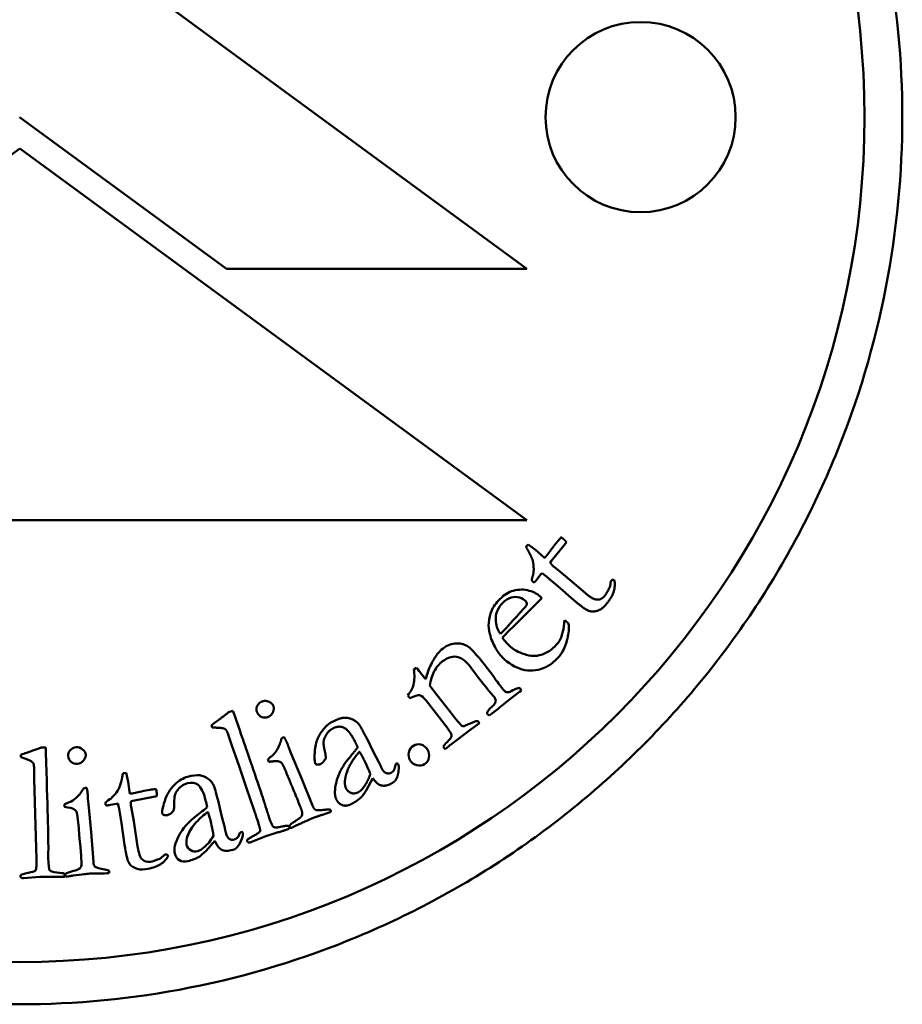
# Model space of a CAD drawing. Header units: millimetres. Extents: x 882 to 5366, y 1207 to 3005.
# Tile 4 of 8: x 3164 to 3185, y 1480 to 1504. Entities that reach past the tile are written whole.
import ezdxf

# ---------------------------------------------------------------- set-up
doc = ezdxf.new("R2010")
doc.units = ezdxf.units.MM
doc.layers.add('Visibile (ISO)', color=7, linetype='Continuous', lineweight=50)

msp = doc.modelspace()

# ---------------------------------------------------------------- linework, layer by layer
at = {"layer": 'Visibile (ISO)'}
for p, q in [((3176.107, 1497.782), (3164.107, 1506.582)), ((3164.102, 1501.374), (3169, 1497.782)), ((3152.107, 1491.83), (3164.107, 1500.63)), ((3164.107, 1500.63), (3176.108, 1491.83)), ((3169, 1497.782), (3176.107, 1497.782)), ((3176.108, 1491.83), (3152.107, 1491.83)), ((3177.049, 1491.311), (3177.024, 1491.281)), ((3176.09, 1491.207), (3176.139, 1491.26)), ((3176.139, 1491.26), (3176.313, 1491.128)), ((3176.313, 1491.128), (3176.527, 1490.939)), ((3177.024, 1491.281), (3176.689, 1490.861)), ((3176.689, 1490.861), (3176.666, 1490.826)), ((3176.755, 1490.726), (3177.024, 1490.509)), ((3176.327, 1490.404), (3176.318, 1490.389)), ((3176.442, 1490.552), (3176.327, 1490.404)), ((3176.469, 1490.58), (3176.442, 1490.552)), ((3176.643, 1490.44), (3176.572, 1490.501)), ((3176.833, 1490.283), (3176.643, 1490.44)), ((3177.024, 1490.509), (3177.487, 1490.111)), ((3178.096, 1490.389), (3178.11, 1490.405)), ((3178.175, 1490.411), (3178.186, 1490.399)), ((3177.223, 1489.94), (3176.833, 1490.283)), ((3175.809, 1489.335), (3176.465, 1489.991)), ((3176.465, 1489.991), (3176.443, 1490.013)), ((3177.002, 1489.466), (3176.976, 1489.251)), ((3177.075, 1489.41), (3177.002, 1489.466)), ((3175.563, 1489.222), (3175.487, 1489.147)), ((3175.685, 1489.213), (3175.809, 1489.335)), ((3175.603, 1488.959), (3175.585, 1488.974)), ((3175.62, 1488.942), (3175.603, 1488.959)), ((3175.696, 1488.861), (3175.62, 1488.942)), ((3173.494, 1488.342), (3173.431, 1488.296)), ((3174.786, 1488.348), (3174.895, 1488.198)), ((3175.31, 1488.148), (3175.098, 1488.424)), ((3173.689, 1488.101), (3173.595, 1488.223)), ((3173.716, 1488.07), (3173.689, 1488.101)), ((3174.895, 1488.198), (3174.967, 1488.104)), ((3175.951, 1487.847), (3175.939, 1487.861)), ((3173.293, 1487.686), (3173.344, 1487.62)), ((3174.243, 1487.367), (3173.925, 1487.768)), ((3175.462, 1487.396), (3175.696, 1487.586)), ((3175.696, 1487.586), (3175.94, 1487.767)), ((3175.94, 1487.767), (3175.975, 1487.794)), ((3173.724, 1487.565), (3174.158, 1487.008)), ((3169.051, 1487.286), (3169.154, 1487.321)), ((3169.154, 1487.321), (3169.196, 1487.201)), ((3175.176, 1487.243), (3175.217, 1487.211)), ((3168.66, 1486.93), (3168.643, 1486.979)), ((3174.229, 1486.911), (3174.276, 1486.842)), ((3174.394, 1486.586), (3174.794, 1486.884)), ((3174.794, 1486.884), (3174.986, 1487.031)), ((3174.986, 1487.031), (3174.959, 1487.069)), ((3169.116, 1486.527), (3169.032, 1486.784)), ((3170.338, 1486.69), (3170.365, 1486.698)), ((3172.319, 1486.672), (3172.48, 1486.343)), ((3164.722, 1486.454), (3164.613, 1486.451)), ((3164.726, 1486.327), (3164.722, 1486.454)), ((3169.298, 1486.008), (3169.116, 1486.527)), ((3170.472, 1486.456), (3170.519, 1486.343)), ((3174.152, 1486.436), (3174.175, 1486.415)), ((3174.175, 1486.415), (3174.22, 1486.449)), ((3164.132, 1486.28), (3164.134, 1486.228)), ((3170.002, 1486.111), (3169.978, 1486.175)), ((3170.519, 1486.343), (3170.776, 1485.73)), ((3172.48, 1486.343), (3172.605, 1486.107)), ((3164.445, 1485.978), (3164.448, 1485.708)), ((3169.47, 1485.488), (3169.298, 1486.008)), ((3172.99, 1486.002), (3172.997, 1486.046)), ((3166.626, 1485.856), (3166.553, 1485.847)), ((3166.67, 1485.642), (3166.626, 1485.856)), ((3170.776, 1485.73), (3171.039, 1485.077)), ((3172.463, 1485.726), (3172.315, 1485.448)), ((3164.448, 1485.708), (3164.467, 1485.157)), ((3165.692, 1485.497), (3165.663, 1485.497)), ((3166.71, 1485.359), (3166.67, 1485.642)), ((3169.647, 1484.985), (3169.47, 1485.488)), ((3166.781, 1485.194), (3167.31, 1485.295)), ((3167.31, 1485.295), (3167.348, 1485.301)), ((3164.467, 1485.157), (3164.476, 1484.609)), ((3165.166, 1485.113), (3165.169, 1485.046)), ((3165.732, 1485.112), (3165.721, 1485.234)), ((3165.794, 1484.45), (3165.732, 1485.112)), ((3166.192, 1485.079), (3166.21, 1485.085)), ((3166.21, 1485.085), (3166.393, 1485.122)), ((3166.393, 1485.122), (3166.432, 1485.126)), ((3166.741, 1485.183), (3166.781, 1485.194)), ((3166.806, 1484.709), (3166.744, 1485.049)), ((3168.883, 1484.843), (3168.8, 1485.2)), ((3166.458, 1484.998), (3166.472, 1484.906)), ((3166.472, 1484.906), (3166.514, 1484.662)), ((3168.951, 1484.585), (3168.883, 1484.843)), ((3164.476, 1484.609), (3164.494, 1484.077)), ((3166.514, 1484.662), (3166.586, 1484.148)), ((3166.897, 1484.106), (3166.806, 1484.709)), ((3165.85, 1483.748), (3165.794, 1484.45)), ((3169.319, 1484.437), (3169.303, 1484.396)), ((3169.934, 1484.356), (3169.574, 1484.212)), ((3170.222, 1484.445), (3169.934, 1484.356)), ((3168.52, 1484.008), (3168.727, 1484.246)), ((3167.561, 1483.922), (3167.54, 1483.919)), ((3167.614, 1483.868), (3167.614, 1483.884)), ((3164.193, 1483.361), (3164.58, 1483.391)), ((3164.58, 1483.391), (3164.881, 1483.39))]:
    msp.add_line(p, q, dxfattribs=at)
for centre, radius in [((3164.102, 1501.374), 20), ((3178.802, 1501.374), 2.25)]:
    msp.add_circle(centre, radius, dxfattribs=at)
for centre, start, end in [((3175.521, 1489.256), 49.8118, 54.385), ((3164.849, 1484.741), 9.086, 13.6593)]:
    msp.add_arc(centre, 1.629, start, end, dxfattribs=at)
for points, knots in [([(3164.102, 1522.374), (3165.418, 1522.374), (3166.778, 1522.247), (3169.484, 1521.713), (3170.829, 1521.306), (3173.407, 1520.23), (3174.642, 1519.56), (3176.925, 1518.013), (3177.973, 1517.135), (3179.826, 1515.268), (3180.694, 1514.215), (3182.223, 1511.922), (3182.884, 1510.683), (3183.946, 1508.1), (3184.347, 1506.754), (3184.873, 1504.049), (3184.998, 1502.689), (3184.998, 1501.374), (3184.998, 1500.06), (3184.873, 1498.7), (3184.347, 1495.995), (3183.946, 1494.649), (3182.884, 1492.066), (3182.223, 1490.827), (3180.694, 1488.534), (3179.826, 1487.481), (3177.973, 1485.613), (3176.925, 1484.736), (3174.642, 1483.189), (3173.407, 1482.519), (3170.829, 1481.443), (3169.484, 1481.036), (3166.778, 1480.501), (3165.418, 1480.374), (3162.786, 1480.374), (3161.426, 1480.501), (3158.72, 1481.036), (3157.375, 1481.443), (3154.797, 1482.519), (3153.562, 1483.189), (3151.279, 1484.736), (3150.231, 1485.613), (3148.378, 1487.481), (3147.51, 1488.534), (3145.981, 1490.827), (3145.32, 1492.066), (3144.258, 1494.649), (3143.857, 1495.995), (3143.331, 1498.7), (3143.206, 1500.06), (3143.206, 1502.689), (3143.331, 1504.049), (3143.857, 1506.754), (3144.258, 1508.1), (3145.32, 1510.683), (3145.981, 1511.922), (3147.51, 1514.215), (3148.378, 1515.268), (3150.231, 1517.135), (3151.279, 1518.013), (3153.562, 1519.56), (3154.797, 1520.23), (3157.375, 1521.306), (3158.72, 1521.713), (3161.426, 1522.247), (3162.786, 1522.374), (3164.102, 1522.374)], [-3.156398, -3.156398, -3.156398, -3.156398, -2.761625, -2.761625, -2.366852, -2.366852, -1.972079, -1.972079, -1.577306, -1.577306, -1.182979, -1.182979, -0.788653, -0.788653, -0.394326, -0.394326, 0, 0, 0, 0.394326, 0.394326, 0.788653, 0.788653, 1.182979, 1.182979, 1.577306, 1.577306, 1.972079, 1.972079, 2.366852, 2.366852, 2.761625, 2.761625, 3.156398, 3.156398, 3.551171, 3.551171, 3.945944, 3.945944, 4.340717, 4.340717, 4.73549, 4.73549, 5.129816, 5.129816, 5.524142, 5.524142, 5.918469, 5.918469, 6.312795, 6.312795, 6.707122, 6.707122, 7.101448, 7.101448, 7.495774, 7.495774, 7.890101, 7.890101, 8.284874, 8.284874, 8.679647, 8.679647, 9.07442, 9.07442, 9.469193, 9.469193, 9.469193, 9.469193]), ([(3178.11, 1490.405), (3178.118, 1490.416), (3178.129, 1490.421), (3178.153, 1490.423), (3178.165, 1490.42), (3178.175, 1490.411)], [0, 0, 0, 0, 0.004037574, 0.004037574, 0.008075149, 0.008075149, 0.008075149, 0.008075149]), ([(3176.443, 1490.013), (3176.379, 1490.078), (3176.287, 1490.129), (3176.047, 1490.2), (3175.919, 1490.199), (3175.783, 1490.162)], [-0.09692231, -0.09692231, -0.09692231, -0.09692231, -0.04846115, -0.04846115, 0, 0, 0, 0]), ([(3175.542, 1489.881), (3175.602, 1489.941), (3175.667, 1489.981), (3175.804, 1490.024), (3175.871, 1490.024), (3176.001, 1489.981), (3176.05, 1489.953), (3176.084, 1489.919)], [-0.03888534, -0.03888534, -0.03888534, -0.03888534, -0.02592356, -0.02592356, -0.01296178, -0.01296178, 0, 0, 0, 0]), ([(3176.976, 1489.251), (3176.952, 1489.14), (3176.927, 1489.06), (3176.876, 1488.964), (3176.833, 1488.907), (3176.774, 1488.842)], [-0.1198746, -0.1198746, -0.1198746, -0.1198746, -0.0599373, -0.0599373, 0, 0, 0, 0]), ([(3176.944, 1488.702), (3177, 1488.801), (3177.042, 1488.911), (3177.102, 1489.154), (3177.111, 1489.271), (3177.098, 1489.382)], [-0.128634, -0.128634, -0.128634, -0.128634, -0.064317, -0.064317, -0.0000001, -0.0000001, -0.0000001, -0.0000001]), ([(3175.232, 1489.144), (3175.268, 1489.011), (3175.313, 1488.899), (3175.426, 1488.713), (3175.477, 1488.642), (3175.525, 1488.594)], [-0.1276071, -0.1276071, -0.1276071, -0.1276071, -0.0638036, -0.0638036, 0, 0, 0, 0]), ([(3175.098, 1488.424), (3174.932, 1488.641), (3174.81, 1488.777), (3174.655, 1488.89), (3174.56, 1488.918), (3174.334, 1488.914), (3174.227, 1488.875), (3174.127, 1488.798)], [-0.1500983, -0.1500983, -0.1500983, -0.1500983, -0.1000656, -0.1000656, -0.0500328, -0.0500328, 0, 0, 0, 0]), ([(3176.774, 1488.842), (3176.653, 1488.73), (3176.528, 1488.661), (3176.272, 1488.608), (3176.139, 1488.623), (3175.863, 1488.733), (3175.762, 1488.794), (3175.696, 1488.861)], [-0.1066699, -0.1066699, -0.1066699, -0.1066699, -0.0711133, -0.0711133, -0.0355566, -0.0355566, 0, 0, 0, 0]), ([(3174.008, 1488.684), (3173.959, 1488.625), (3173.91, 1488.548), (3173.81, 1488.36), (3173.769, 1488.257), (3173.737, 1488.145)], [-0.1367558, -0.1367558, -0.1367558, -0.1367558, -0.0683779, -0.0683779, 0, 0, 0, 0]), ([(3175.525, 1488.594), (3175.674, 1488.442), (3175.833, 1488.344), (3176.171, 1488.257), (3176.336, 1488.266), (3176.496, 1488.328)], [-0.07035639, -0.07035639, -0.07035639, -0.07035639, -0.03517819, -0.03517819, 0, 0, 0, 0]), ([(3173.815, 1487.92), (3173.833, 1488.05), (3173.868, 1488.162), (3173.97, 1488.354), (3174.036, 1488.433), (3174.117, 1488.495)], [-0.05588992, -0.05588992, -0.05588992, -0.05588992, -0.02794496, -0.02794496, 0, 0, 0, 0]), ([(3175.47, 1487.927), (3175.429, 1487.98), (3175.393, 1488.029), (3175.333, 1488.116), (3175.315, 1488.141), (3175.31, 1488.148)], [-0.02994731, -0.02994731, -0.02994731, -0.02994731, -0.01497366, -0.01497366, 0, 0, 0, 0]), ([(3175.375, 1487.552), (3175.367, 1487.522), (3175.358, 1487.499), (3175.338, 1487.469), (3175.317, 1487.447), (3175.285, 1487.417)], [-0.01508796, -0.01508796, -0.01508796, -0.01508796, -0.00754398, -0.00754398, 0, 0, 0, 0]), ([(3174.881, 1487.068), (3174.867, 1487.062), (3174.836, 1487.049), (3174.742, 1487.012), (3174.702, 1486.995), (3174.635, 1486.963), (3174.61, 1486.956), (3174.593, 1486.958)], [-0.01068858, -0.01068858, -0.01068858, -0.01068858, -0.00712572, -0.00712572, -0.00356286, -0.00356286, 0, 0, 0, 0]), ([(3174.276, 1486.842), (3174.316, 1486.79), (3174.334, 1486.751), (3174.326, 1486.699), (3174.289, 1486.651), (3174.221, 1486.581)], [-0.02892437, -0.02892437, -0.02892437, -0.02892437, -0.01446219, -0.01446219, 0, 0, 0, 0]), ([(3165.438, 1486.458), (3165.383, 1486.453), (3165.338, 1486.43), (3165.266, 1486.351), (3165.251, 1486.305), (3165.256, 1486.253)], [-0.02528468, -0.02528468, -0.02528468, -0.02528468, -0.01264234, -0.01264234, 0, 0, 0, 0]), ([(3165.668, 1486.283), (3165.664, 1486.329), (3165.638, 1486.371), (3165.546, 1486.446), (3165.495, 1486.463), (3165.438, 1486.458)], [-0.02603281, -0.02603281, -0.02603281, -0.02603281, -0.01301641, -0.01301641, 0, 0, 0, 0]), ([(3173.425, 1486.496), (3173.369, 1486.461), (3173.334, 1486.408), (3173.303, 1486.268), (3173.313, 1486.205), (3173.349, 1486.147)], [-0.03189277, -0.03189277, -0.03189277, -0.03189277, -0.01594639, -0.01594639, 0, 0, 0, 0]), ([(3173.755, 1486.405), (3173.716, 1486.466), (3173.665, 1486.505), (3173.538, 1486.538), (3173.479, 1486.53), (3173.425, 1486.496)], [-0.03442461, -0.03442461, -0.03442461, -0.03442461, -0.0172123, -0.0172123, 0, 0, 0, 0]), ([(3165.256, 1486.253), (3165.261, 1486.193), (3165.285, 1486.145), (3165.367, 1486.076), (3165.416, 1486.062), (3165.473, 1486.067)], [-0.02699043, -0.02699043, -0.02699043, -0.02699043, -0.01349521, -0.01349521, 0, 0, 0, 0]), ([(3165.473, 1486.067), (3165.53, 1486.072), (3165.578, 1486.098), (3165.655, 1486.19), (3165.672, 1486.236), (3165.668, 1486.283)], [-0.02466017, -0.02466017, -0.02466017, -0.02466017, -0.01233008, -0.01233008, 0, 0, 0, 0]), ([(3173.688, 1486.06), (3173.744, 1486.095), (3173.779, 1486.146), (3173.806, 1486.279), (3173.793, 1486.343), (3173.755, 1486.405)], [-0.03934134, -0.03934134, -0.03934134, -0.03934134, -0.01967067, -0.01967067, 0, 0, 0, 0]), ([(3164.307, 1486.161), (3164.363, 1486.138), (3164.4, 1486.115), (3164.434, 1486.07), (3164.444, 1486.031), (3164.445, 1485.978)], [-0.04895049, -0.04895049, -0.04895049, -0.04895049, -0.02447524, -0.02447524, 0, 0, 0, 0]), ([(3173.349, 1486.147), (3173.385, 1486.089), (3173.437, 1486.051), (3173.571, 1486.016), (3173.633, 1486.025), (3173.688, 1486.06)], [-0.03255729, -0.03255729, -0.03255729, -0.03255729, -0.01627864, -0.01627864, 0, 0, 0, 0]), ([(3168.075, 1485.758), (3167.981, 1485.734), (3167.88, 1485.672), (3167.663, 1485.471), (3167.585, 1485.342), (3167.489, 1485.027), (3167.47, 1484.928), (3167.48, 1484.89)], [-0.02772351, -0.02772351, -0.02772351, -0.02772351, -0.01848234, -0.01848234, -0.00924117, -0.00924117, 0, 0, 0, 0]), ([(3168.7, 1485.547), (3168.673, 1485.614), (3168.627, 1485.669), (3168.502, 1485.761), (3168.437, 1485.787), (3168.301, 1485.803), (3168.203, 1485.79), (3168.075, 1485.758)], [-0.06843616, -0.06843616, -0.06843616, -0.06843616, -0.04562411, -0.04562411, -0.02281205, -0.02281205, 0, 0, 0, 0]), ([(3165.622, 1485.488), (3165.586, 1485.422), (3165.541, 1485.361), (3165.429, 1485.249), (3165.375, 1485.206), (3165.322, 1485.177)], [-0.04931049, -0.04931049, -0.04931049, -0.04931049, -0.02465525, -0.02465525, 0, 0, 0, 0]), ([(3166.471, 1485.521), (3166.443, 1485.459), (3166.406, 1485.4), (3166.316, 1485.291), (3166.276, 1485.252), (3166.239, 1485.229)], [-0.0318266, -0.0318266, -0.0318266, -0.0318266, -0.0159133, -0.0159133, 0, 0, 0, 0]), ([(3168.076, 1485.608), (3168.175, 1485.633), (3168.26, 1485.619), (3168.4, 1485.512), (3168.459, 1485.39), (3168.507, 1485.2)], [-0.05817299, -0.05817299, -0.05817299, -0.05817299, -0.02908649, -0.02908649, 0, 0, 0, 0]), ([(3165.169, 1485.046), (3165.278, 1485.031), (3165.35, 1485.013), (3165.42, 1484.971), (3165.442, 1484.952), (3165.45, 1484.936)], [-0.01406169, -0.01406169, -0.01406169, -0.01406169, -0.00703085, -0.00703085, 0, 0, 0, 0]), ([(3166.239, 1485.229), (3166.185, 1485.196), (3166.153, 1485.172), (3166.135, 1485.145), (3166.132, 1485.128), (3166.135, 1485.11)], [-0.04055792, -0.04055792, -0.04055792, -0.04055792, -0.02027896, -0.02027896, 0, 0, 0, 0]), ([(3166.135, 1485.11), (3166.136, 1485.099), (3166.142, 1485.091), (3166.162, 1485.078), (3166.175, 1485.077), (3166.192, 1485.079)], [-0.01365169, -0.01365169, -0.01365169, -0.01365169, -0.00682585, -0.00682585, 0, 0, 0, 0]), ([(3168.296, 1484.843), (3168.102, 1484.698), (3167.961, 1484.537), (3167.781, 1484.185), (3167.749, 1484.046), (3167.775, 1483.944)], [-0.07392703, -0.07392703, -0.07392703, -0.07392703, -0.03696352, -0.03696352, 0, 0, 0, 0]), ([(3168.081, 1484.362), (3168.122, 1484.475), (3168.189, 1484.582), (3168.377, 1484.785), (3168.469, 1484.866), (3168.561, 1484.927)], [-0.05541355, -0.05541355, -0.05541355, -0.05541355, -0.02770678, -0.02770678, 0, 0, 0, 0]), ([(3166.586, 1484.148), (3166.619, 1483.938), (3166.65, 1483.803), (3166.708, 1483.684), (3166.758, 1483.637), (3166.901, 1483.567), (3166.986, 1483.557), (3167.085, 1483.573)], [-0.08441882, -0.08441882, -0.08441882, -0.08441882, -0.05627921, -0.05627921, -0.02813961, -0.02813961, 0, 0, 0, 0]), ([(3168.318, 1483.999), (3168.258, 1483.984), (3168.203, 1483.991), (3168.104, 1484.048), (3168.072, 1484.091), (3168.057, 1484.15)], [-0.03087112, -0.03087112, -0.03087112, -0.03087112, -0.01543556, -0.01543556, 0, 0, 0, 0]), ([(3167.085, 1483.573), (3167.225, 1483.595), (3167.335, 1483.629), (3167.494, 1483.721), (3167.561, 1483.786), (3167.614, 1483.868)], [-0.05209524, -0.05209524, -0.05209524, -0.05209524, -0.02604762, -0.02604762, 0, 0, 0, 0]), ([(3167.614, 1483.884), (3167.612, 1483.897), (3167.606, 1483.908), (3167.586, 1483.922), (3167.574, 1483.925), (3167.561, 1483.922)], [-0.008075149, -0.008075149, -0.008075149, -0.008075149, -0.004037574, -0.004037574, 0, 0, 0, 0]), ([(3167.775, 1483.944), (3167.793, 1483.872), (3167.83, 1483.818), (3167.94, 1483.75), (3168.007, 1483.743), (3168.084, 1483.763)], [-0.0328976, -0.0328976, -0.0328976, -0.0328976, -0.0164488, -0.0164488, 0, 0, 0, 0]), ([(3166.072, 1483.573), (3165.971, 1483.592), (3165.91, 1483.611), (3165.866, 1483.653), (3165.853, 1483.691), (3165.85, 1483.748)], [-0.02236669, -0.02236669, -0.02236669, -0.02236669, -0.01118335, -0.01118335, 0, 0, 0, 0]), ([(3164.498, 1483.609), (3164.496, 1483.57), (3164.487, 1483.544), (3164.459, 1483.52), (3164.401, 1483.504), (3164.202, 1483.464), (3164.147, 1483.45), (3164.126, 1483.435), (3164.121, 1483.423), (3164.122, 1483.406)], [-0.3597269, -0.3597269, -0.3597269, -0.3597269, -0.2697952, -0.2697952, -0.1798634, -0.1798634, -0.0899317, -0.0899317, 0, 0, 0, 0]), ([(3165.152, 1483.468), (3165.134, 1483.478), (3165.078, 1483.487), (3164.889, 1483.504), (3164.831, 1483.522), (3164.812, 1483.549)], [-0.02356078, -0.02356078, -0.02356078, -0.02356078, -0.01178039, -0.01178039, 0, 0, 0, 0]), ([(3165.123, 1483.389), (3165.142, 1483.39), (3165.155, 1483.394), (3165.168, 1483.408), (3165.171, 1483.42), (3165.171, 1483.437)], [-0.007152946, -0.007152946, -0.007152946, -0.007152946, -0.003576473, -0.003576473, 0, 0, 0, 0])]:
    msp.add_open_spline(points, degree=3, knots=knots, dxfattribs=at)
for points, degree in [([(3176.704, 1491.161), (3176.769, 1491.249), (3176.832, 1491.324)], 2), ([(3176.832, 1491.324), (3176.863, 1491.36), (3176.923, 1491.428)], 2), ([(3176.923, 1491.428), (3176.962, 1491.402), (3176.984, 1491.383)], 2), ([(3176.984, 1491.383), (3177.006, 1491.365), (3177.049, 1491.311)], 2), ([(3176.158, 1491.078), (3176.108, 1491.168), (3176.09, 1491.207)], 2), ([(3176.241, 1490.906), (3176.222, 1490.956), (3176.158, 1491.078)], 2), ([(3176.565, 1490.979), (3176.603, 1491.025), (3176.704, 1491.161)], 2), ([(3176.256, 1490.533), (3176.274, 1490.595), (3176.269, 1490.807), (3176.241, 1490.906)], 2), ([(3176.527, 1490.939), (3176.558, 1490.971), (3176.565, 1490.979)], 2), ([(3176.666, 1490.826), (3176.698, 1490.775), (3176.755, 1490.726)], 2), ([(3176.254, 1490.374), (3176.232, 1490.393), (3176.226, 1490.442), (3176.256, 1490.533)], 2), ([(3176.318, 1490.389), (3176.301, 1490.369), (3176.266, 1490.364), (3176.254, 1490.374)], 2), ([(3178.186, 1490.399), (3178.205, 1490.253), (3178.115, 1489.993), (3177.977, 1489.83)], 2), ([(3178.068, 1490.236), (3178.09, 1490.282), (3178.096, 1490.389)], 2), ([(3175.783, 1490.162), (3175.681, 1490.135), (3175.579, 1490.071), (3175.476, 1489.97)], 3), ([(3177.95, 1490.04), (3177.989, 1490.085), (3178.068, 1490.236)], 2), ([(3175.476, 1489.97), (3175.383, 1489.878), (3175.314, 1489.782), (3175.272, 1489.682)], 3), ([(3176.084, 1489.919), (3176.1, 1489.903), (3176.108, 1489.874), (3176.109, 1489.834)], 3), ([(3177.977, 1489.83), (3177.88, 1489.715), (3177.649, 1489.655), (3177.467, 1489.734), (3177.223, 1489.94)], 2), ([(3177.487, 1490.111), (3177.672, 1489.955), (3177.772, 1489.953)], 2), ([(3177.772, 1489.953), (3177.872, 1489.946), (3177.95, 1490.04)], 2), ([(3175.272, 1489.682), (3175.243, 1489.612), (3175.221, 1489.519), (3175.207, 1489.403)], 3), ([(3175.376, 1489.438), (3175.359, 1489.609), (3175.415, 1489.756), (3175.542, 1489.881)], 3), ([(3176.04, 1489.741), (3175.779, 1489.451), (3175.62, 1489.278), (3175.563, 1489.222)], 3), ([(3176.109, 1489.834), (3176.105, 1489.818), (3176.082, 1489.787), (3176.04, 1489.741)], 3), ([(3175.487, 1489.147), (3175.426, 1489.21), (3175.388, 1489.307), (3175.376, 1489.438)], 3), ([(3175.207, 1489.403), (3175.198, 1489.319), (3175.206, 1489.232), (3175.232, 1489.144)], 3), ([(3175.534, 1489.055), (3175.584, 1489.111), (3175.634, 1489.164), (3175.685, 1489.213)], 3), ([(3177.098, 1489.382), (3177.091, 1489.392), (3177.083, 1489.402), (3177.075, 1489.41)], 3), ([(3175.585, 1488.974), (3175.574, 1488.985), (3175.557, 1489.012), (3175.534, 1489.055)], 3), ([(3174.127, 1488.798), (3174.079, 1488.761), (3174.039, 1488.723), (3174.008, 1488.684)], 3), ([(3174.117, 1488.495), (3174.224, 1488.577), (3174.332, 1488.613), (3174.442, 1488.601)], 3), ([(3174.442, 1488.601), (3174.55, 1488.59), (3174.665, 1488.506), (3174.786, 1488.348)], 3), ([(3176.496, 1488.328), (3176.603, 1488.37), (3176.695, 1488.429), (3176.773, 1488.506)], 3), ([(3176.773, 1488.506), (3176.859, 1488.591), (3176.916, 1488.656), (3176.944, 1488.702)], 3), ([(3173.431, 1488.296), (3173.455, 1488.166), (3173.453, 1488.047), (3173.427, 1487.939)], 3), ([(3173.595, 1488.223), (3173.576, 1488.248), (3173.543, 1488.287), (3173.494, 1488.342)], 3), ([(3173.737, 1488.145), (3173.73, 1488.115), (3173.723, 1488.09), (3173.716, 1488.07)], 3), ([(3174.967, 1488.104), (3175.141, 1487.881), (3175.251, 1487.743), (3175.298, 1487.69)], 3), ([(3173.427, 1487.939), (3173.409, 1487.863), (3173.365, 1487.778), (3173.293, 1487.686)], 3), ([(3173.925, 1487.768), (3173.893, 1487.81), (3173.857, 1487.86), (3173.815, 1487.92)], 3), ([(3175.605, 1487.772), (3175.581, 1487.79), (3175.535, 1487.841), (3175.47, 1487.927)], 3), ([(3175.939, 1487.861), (3175.903, 1487.868), (3175.82, 1487.835), (3175.689, 1487.761)], 3), ([(3175.975, 1487.794), (3175.968, 1487.817), (3175.96, 1487.834), (3175.951, 1487.847)], 3), ([(3173.344, 1487.62), (3173.444, 1487.675), (3173.523, 1487.698), (3173.583, 1487.689)], 3), ([(3173.583, 1487.689), (3173.619, 1487.682), (3173.666, 1487.641), (3173.724, 1487.565)], 3), ([(3175.298, 1487.69), (3175.32, 1487.667), (3175.334, 1487.651), (3175.342, 1487.641)], 3), ([(3175.342, 1487.641), (3175.357, 1487.622), (3175.368, 1487.592), (3175.375, 1487.552)], 3), ([(3175.689, 1487.761), (3175.653, 1487.757), (3175.625, 1487.76), (3175.605, 1487.772)], 3), ([(3169.723, 1487.29), (3169.693, 1487.362), (3169.759, 1487.507), (3169.836, 1487.539)], 2), ([(3169.836, 1487.539), (3169.915, 1487.572), (3170.081, 1487.506), (3170.108, 1487.441)], 2), ([(3170.108, 1487.441), (3170.135, 1487.376), (3170.066, 1487.21), (3169.987, 1487.177)], 2), ([(3174.548, 1486.986), (3174.506, 1487.03), (3174.404, 1487.157), (3174.243, 1487.367)], 3), ([(3175.285, 1487.417), (3175.227, 1487.367), (3175.188, 1487.321), (3175.167, 1487.281)], 3), ([(3175.217, 1487.211), (3175.294, 1487.264), (3175.376, 1487.326), (3175.462, 1487.396)], 3), ([(3168.763, 1487.068), (3168.862, 1487.141), (3169.051, 1487.286)], 2), ([(3169.196, 1487.201), (3169.816, 1485.41), (3169.926, 1485.06)], 2), ([(3169.987, 1487.177), (3169.907, 1487.144), (3169.758, 1487.206), (3169.723, 1487.29)], 2), ([(3171.488, 1487.052), (3171.663, 1487.143), (3171.867, 1487.167), (3172.081, 1487.076), (3172.144, 1486.988)], 2), ([(3175.167, 1487.281), (3175.168, 1487.262), (3175.171, 1487.25), (3175.176, 1487.243)], 3), ([(3168.643, 1486.979), (3168.697, 1487.02), (3168.763, 1487.068)], 2), ([(3168.846, 1486.918), (3168.712, 1486.924), (3168.66, 1486.93)], 2), ([(3169.032, 1486.784), (3169.006, 1486.86), (3168.936, 1486.911), (3168.846, 1486.918)], 2), ([(3171.103, 1486.073), (3171.075, 1486.126), (3171.109, 1486.62), (3171.359, 1486.986), (3171.488, 1487.052)], 2), ([(3171.522, 1486.907), (3171.379, 1486.833), (3171.314, 1486.659)], 2), ([(3172.034, 1486.607), (3171.899, 1486.867), (3171.659, 1486.977), (3171.522, 1486.907)], 2), ([(3172.144, 1486.988), (3172.176, 1486.949), (3172.319, 1486.672)], 2), ([(3174.158, 1487.008), (3174.188, 1486.969), (3174.211, 1486.937), (3174.229, 1486.911)], 3), ([(3174.593, 1486.958), (3174.581, 1486.96), (3174.566, 1486.969), (3174.548, 1486.986)], 3), ([(3174.959, 1487.069), (3174.936, 1487.082), (3174.91, 1487.082), (3174.881, 1487.068)], 3), ([(3170.108, 1486.282), (3170.171, 1486.348), (3170.28, 1486.559), (3170.302, 1486.669)], 2), ([(3170.302, 1486.669), (3170.324, 1486.684), (3170.338, 1486.69)], 2), ([(3170.365, 1486.698), (3170.418, 1486.599), (3170.437, 1486.554)], 2), ([(3171.314, 1486.659), (3171.274, 1486.55), (3171.335, 1486.336)], 2), ([(3164.613, 1486.451), (3164.464, 1486.396), (3164.351, 1486.355), (3164.273, 1486.329)], 3), ([(3170.437, 1486.554), (3170.442, 1486.542), (3170.472, 1486.456)], 2), ([(3171.908, 1486.211), (3172.073, 1486.407), (3172.106, 1486.457)], 2), ([(3172.106, 1486.457), (3172.076, 1486.526), (3172.034, 1486.607)], 2), ([(3174.221, 1486.581), (3174.185, 1486.542), (3174.155, 1486.507), (3174.131, 1486.476)], 3), ([(3174.131, 1486.476), (3174.139, 1486.458), (3174.145, 1486.444), (3174.152, 1486.436)], 3), ([(3174.22, 1486.449), (3174.245, 1486.468), (3174.303, 1486.514), (3174.394, 1486.586)], 3), ([(3164.273, 1486.329), (3164.222, 1486.312), (3164.175, 1486.295), (3164.132, 1486.28)], 3), ([(3164.134, 1486.228), (3164.165, 1486.214), (3164.223, 1486.191), (3164.307, 1486.161)], 3), ([(3164.783, 1484.065), (3164.783, 1484.309), (3164.764, 1485.063), (3164.726, 1486.327)], 3), ([(3169.978, 1486.175), (3170.099, 1486.27), (3170.108, 1486.282)], 2), ([(3171.348, 1486.197), (3171.288, 1486.093), (3171.235, 1486.065)], 2), ([(3171.335, 1486.336), (3171.351, 1486.277), (3171.348, 1486.197)], 2), ([(3171.603, 1485.217), (3171.531, 1485.358), (3171.675, 1485.933), (3171.908, 1486.211)], 2), ([(3172.148, 1486.353), (3172.035, 1486.233), (3171.829, 1485.872), (3171.807, 1485.694)], 2), ([(3172.232, 1486.206), (3172.204, 1486.262), (3172.148, 1486.353)], 2), ([(3172.406, 1485.831), (3172.287, 1486.1), (3172.232, 1486.206)], 2), ([(3170.303, 1486.09), (3170.283, 1486.11), (3170.164, 1486.14), (3170.002, 1486.111)], 2), ([(3170.394, 1485.912), (3170.333, 1486.058), (3170.303, 1486.09)], 2), ([(3171.14, 1486.051), (3171.112, 1486.054), (3171.103, 1486.073)], 2), ([(3171.235, 1486.065), (3171.191, 1486.042), (3171.14, 1486.051)], 2), ([(3172.605, 1486.107), (3172.631, 1486.058), (3172.645, 1486.025)], 2), ([(3172.645, 1486.025), (3172.674, 1485.964), (3172.688, 1485.936)], 2), ([(3172.897, 1485.854), (3172.975, 1485.895), (3172.99, 1486.002)], 2), ([(3172.997, 1486.046), (3173.006, 1486.056), (3173.036, 1486.084)], 2), ([(3173.036, 1486.084), (3173.061, 1486.062), (3173.067, 1486.05)], 2), ([(3173.067, 1486.05), (3173.083, 1486.02), (3173.075, 1485.917)], 2), ([(3166.553, 1485.847), (3166.545, 1485.82), (3166.535, 1485.772), (3166.521, 1485.705)], 3), ([(3170.763, 1485.01), (3170.7, 1485.175), (3170.394, 1485.912)], 2), ([(3172.251, 1485.52), (3172.341, 1485.64), (3172.406, 1485.831)], 2), ([(3172.623, 1485.569), (3172.552, 1485.6), (3172.463, 1485.726)], 2), ([(3172.688, 1485.936), (3172.723, 1485.869), (3172.783, 1485.848)], 2), ([(3172.783, 1485.848), (3172.844, 1485.827), (3172.897, 1485.854)], 2), ([(3173.075, 1485.917), (3173.063, 1485.782), (3173.012, 1485.694)], 2), ([(3165.663, 1485.497), (3165.653, 1485.496), (3165.639, 1485.493), (3165.622, 1485.488)], 3), ([(3165.717, 1485.338), (3165.714, 1485.371), (3165.705, 1485.424), (3165.692, 1485.497)], 3), ([(3166.521, 1485.705), (3166.5, 1485.616), (3166.483, 1485.555), (3166.471, 1485.521)], 3), ([(3167.818, 1485.413), (3167.886, 1485.516), (3167.972, 1485.581), (3168.076, 1485.608)], 3), ([(3168.8, 1485.2), (3168.748, 1485.401), (3168.715, 1485.517), (3168.7, 1485.547)], 3), ([(3171.807, 1485.694), (3171.789, 1485.565), (3171.832, 1485.482)], 2), ([(3171.832, 1485.482), (3171.874, 1485.401), (3172.037, 1485.351), (3172.12, 1485.394)], 2), ([(3172.12, 1485.394), (3172.185, 1485.427), (3172.251, 1485.52)], 2), ([(3172.891, 1485.594), (3172.744, 1485.517), (3172.623, 1485.569)], 2), ([(3173.012, 1485.694), (3172.977, 1485.638), (3172.891, 1485.594)], 2), ([(3165.721, 1485.234), (3165.719, 1485.294), (3165.717, 1485.329), (3165.717, 1485.338)], 3), ([(3166.764, 1485.365), (3166.758, 1485.364), (3166.74, 1485.362), (3166.71, 1485.359)], 3), ([(3166.989, 1485.412), (3166.878, 1485.387), (3166.804, 1485.372), (3166.764, 1485.365)], 3), ([(3167.192, 1485.452), (3167.128, 1485.442), (3167.06, 1485.428), (3166.989, 1485.412)], 3), ([(3167.329, 1485.471), (3167.269, 1485.464), (3167.223, 1485.457), (3167.192, 1485.452)], 3), ([(3167.346, 1485.398), (3167.343, 1485.417), (3167.337, 1485.441), (3167.329, 1485.471)], 3), ([(3167.348, 1485.301), (3167.35, 1485.347), (3167.349, 1485.379), (3167.346, 1485.398)], 3), ([(3167.765, 1485.094), (3167.758, 1485.242), (3167.775, 1485.349), (3167.818, 1485.413)], 3), ([(3172.175, 1485.265), (3172.088, 1485.184), (3171.945, 1485.11)], 2), ([(3172.315, 1485.448), (3172.23, 1485.316), (3172.175, 1485.265)], 2), ([(3165.322, 1485.177), (3165.314, 1485.171), (3165.262, 1485.15), (3165.166, 1485.113)], 3), ([(3166.744, 1485.049), (3166.736, 1485.099), (3166.735, 1485.143), (3166.741, 1485.183)], 3), ([(3167.747, 1484.955), (3167.761, 1485.007), (3167.767, 1485.053), (3167.765, 1485.094)], 3), ([(3168.543, 1485.038), (3168.515, 1485.011), (3168.432, 1484.946), (3168.296, 1484.843)], 3), ([(3168.507, 1485.2), (3168.522, 1485.142), (3168.534, 1485.088), (3168.543, 1485.038)], 3), ([(3169.926, 1485.06), (3169.99, 1484.854), (3169.994, 1484.842)], 2), ([(3170.787, 1484.851), (3170.804, 1484.912), (3170.763, 1485.01)], 2), ([(3171.039, 1485.077), (3171.069, 1484.997), (3171.15, 1484.957), (3171.303, 1484.976)], 2), ([(3171.945, 1485.11), (3171.839, 1485.056), (3171.655, 1485.118), (3171.603, 1485.217)], 2), ([(3165.45, 1484.936), (3165.463, 1484.909), (3165.474, 1484.843), (3165.484, 1484.738)], 3), ([(3167.48, 1484.89), (3167.483, 1484.876), (3167.493, 1484.866), (3167.511, 1484.86)], 3), ([(3167.511, 1484.86), (3167.543, 1484.847), (3167.575, 1484.844), (3167.607, 1484.853)], 3), ([(3167.607, 1484.853), (3167.646, 1484.862), (3167.692, 1484.897), (3167.747, 1484.955)], 3), ([(3168.561, 1484.927), (3168.584, 1484.86), (3168.6, 1484.806), (3168.61, 1484.766)], 3), ([(3169.79, 1484.54), (3169.773, 1484.622), (3169.647, 1484.985)], 2), ([(3169.994, 1484.842), (3170.079, 1484.596), (3170.108, 1484.576)], 2), ([(3170.716, 1484.771), (3170.777, 1484.813), (3170.787, 1484.851)], 2), ([(3171.25, 1484.853), (3171.067, 1484.793), (3171.009, 1484.769)], 2), ([(3171.469, 1484.929), (3171.384, 1484.897), (3171.25, 1484.853)], 2), ([(3171.303, 1484.976), (3171.399, 1484.988), (3171.447, 1484.988)], 2), ([(3171.447, 1484.988), (3171.46, 1484.976), (3171.465, 1484.964)], 2), ([(3171.465, 1484.964), (3171.47, 1484.952), (3171.469, 1484.929)], 2), ([(3165.484, 1484.738), (3165.532, 1484.208), (3165.559, 1483.885), (3165.566, 1483.767)], 3), ([(3168.61, 1484.766), (3168.63, 1484.689), (3168.658, 1484.554), (3168.695, 1484.361)], 3), ([(3168.971, 1484.496), (3168.967, 1484.52), (3168.96, 1484.55), (3168.951, 1484.585)], 3), ([(3170.108, 1484.576), (3170.148, 1484.546), (3170.427, 1484.607), (3170.457, 1484.601)], 2), ([(3170.484, 1484.577), (3170.493, 1484.553), (3170.48, 1484.526), (3170.453, 1484.517)], 2), ([(3170.457, 1484.601), (3170.477, 1484.597), (3170.484, 1484.577)], 2), ([(3170.497, 1484.568), (3170.484, 1484.599), (3170.517, 1484.633)], 2), ([(3170.516, 1484.548), (3170.501, 1484.558), (3170.497, 1484.568)], 2), ([(3170.555, 1484.555), (3170.543, 1484.55), (3170.516, 1484.548)], 2), ([(3170.517, 1484.633), (3170.523, 1484.64), (3170.716, 1484.771)], 2), ([(3170.673, 1484.618), (3170.611, 1484.59), (3170.555, 1484.555)], 2), ([(3171.009, 1484.769), (3170.983, 1484.758), (3170.673, 1484.618)], 2), ([(3168.057, 1484.15), (3168.042, 1484.21), (3168.05, 1484.281), (3168.081, 1484.362)], 3), ([(3168.695, 1484.361), (3168.624, 1484.246), (3168.55, 1484.157), (3168.474, 1484.093)], 3), ([(3168.993, 1484.4), (3168.988, 1484.42), (3168.981, 1484.452), (3168.971, 1484.496)], 3), ([(3169.066, 1484.292), (3169.03, 1484.315), (3169.006, 1484.351), (3168.993, 1484.4)], 3), ([(3169.303, 1484.396), (3169.277, 1484.328), (3169.236, 1484.287), (3169.179, 1484.273)], 3), ([(3169.365, 1484.465), (3169.342, 1484.452), (3169.326, 1484.443), (3169.319, 1484.437)], 3), ([(3169.389, 1484.426), (3169.387, 1484.434), (3169.379, 1484.447), (3169.365, 1484.465)], 3), ([(3169.366, 1484.294), (3169.387, 1484.36), (3169.394, 1484.404), (3169.389, 1484.426)], 3), ([(3169.492, 1484.234), (3169.484, 1484.258), (3169.507, 1484.288), (3169.774, 1484.436), (3169.805, 1484.482), (3169.79, 1484.54)], 2), ([(3170.453, 1484.517), (3170.438, 1484.512), (3170.222, 1484.445)], 2), ([(3164.494, 1484.077), (3164.502, 1483.821), (3164.503, 1483.665), (3164.498, 1483.609)], 3), ([(3167.009, 1483.8), (3166.96, 1483.845), (3166.923, 1483.947), (3166.897, 1484.106)], 3), ([(3168.474, 1484.093), (3168.417, 1484.043), (3168.365, 1484.011), (3168.318, 1483.999)], 3), ([(3168.727, 1484.246), (3168.766, 1484.15), (3168.806, 1484.087), (3168.848, 1484.057)], 3), ([(3169.179, 1484.273), (3169.14, 1484.263), (3169.103, 1484.27), (3169.066, 1484.292)], 3), ([(3169.114, 1484.021), (3169.176, 1484.036), (3169.223, 1484.06), (3169.254, 1484.091)], 3), ([(3169.254, 1484.091), (3169.301, 1484.141), (3169.338, 1484.208), (3169.366, 1484.294)], 3), ([(3169.515, 1484.208), (3169.499, 1484.214), (3169.492, 1484.234)], 2), ([(3169.574, 1484.212), (3169.538, 1484.197), (3169.515, 1484.208)], 2), ([(3164.782, 1483.836), (3164.782, 1483.845), (3164.782, 1483.921), (3164.783, 1484.065)], 3), ([(3167.54, 1483.919), (3167.491, 1483.867), (3167.45, 1483.835), (3167.419, 1483.821)], 3), ([(3168.084, 1483.763), (3168.188, 1483.789), (3168.274, 1483.822), (3168.343, 1483.861)], 3), ([(3168.343, 1483.861), (3168.386, 1483.886), (3168.445, 1483.935), (3168.52, 1484.008)], 3), ([(3168.848, 1484.057), (3168.918, 1484.005), (3169.007, 1483.993), (3169.114, 1484.021)], 3), ([(3164.812, 1483.549), (3164.797, 1483.567), (3164.787, 1483.663), (3164.782, 1483.836)], 3), ([(3165.566, 1483.767), (3165.573, 1483.697), (3165.565, 1483.644), (3165.542, 1483.609)], 3), ([(3167.202, 1483.749), (3167.121, 1483.736), (3167.057, 1483.753), (3167.009, 1483.8)], 3), ([(3167.419, 1483.821), (3167.313, 1483.779), (3167.241, 1483.755), (3167.202, 1483.749)], 3), ([(3164.122, 1483.406), (3164.122, 1483.392), (3164.127, 1483.382), (3164.136, 1483.375)], 3), ([(3164.881, 1483.39), (3165.032, 1483.389), (3165.113, 1483.389), (3165.123, 1483.389)], 3), ([(3165.171, 1483.437), (3165.17, 1483.451), (3165.164, 1483.461), (3165.152, 1483.468)], 3), ([(3165.219, 1483.48), (3165.191, 1483.466), (3165.178, 1483.447), (3165.18, 1483.425)], 3), ([(3165.18, 1483.425), (3165.181, 1483.418), (3165.185, 1483.409), (3165.193, 1483.4)], 3), ([(3165.193, 1483.4), (3165.21, 1483.396), (3165.224, 1483.395), (3165.232, 1483.395)], 3), ([(3165.45, 1483.553), (3165.301, 1483.509), (3165.224, 1483.484), (3165.219, 1483.48)], 3), ([(3165.232, 1483.395), (3165.296, 1483.412), (3165.363, 1483.42)], 2), ([(3165.363, 1483.42), (3165.588, 1483.448), (3165.71, 1483.462), (3165.729, 1483.464)], 3), ([(3165.542, 1483.609), (3165.528, 1483.586), (3165.497, 1483.568), (3165.45, 1483.553)], 3), ([(3165.729, 1483.464), (3165.771, 1483.468), (3165.856, 1483.47), (3165.984, 1483.471)], 3), ([(3165.984, 1483.471), (3166.078, 1483.473), (3166.155, 1483.475), (3166.216, 1483.479)], 3), ([(3166.213, 1483.541), (3166.182, 1483.551), (3166.135, 1483.561), (3166.072, 1483.573)], 3), ([(3166.223, 1483.514), (3166.222, 1483.522), (3166.219, 1483.531), (3166.213, 1483.541)], 3), ([(3166.216, 1483.479), (3166.221, 1483.493), (3166.224, 1483.505), (3166.223, 1483.514)], 3), ([(3164.136, 1483.375), (3164.148, 1483.363), (3164.168, 1483.359), (3164.193, 1483.361)], 3)]:
    msp.add_open_spline(points, degree=degree, dxfattribs=at)

doc.saveas('drawing.dxf')
